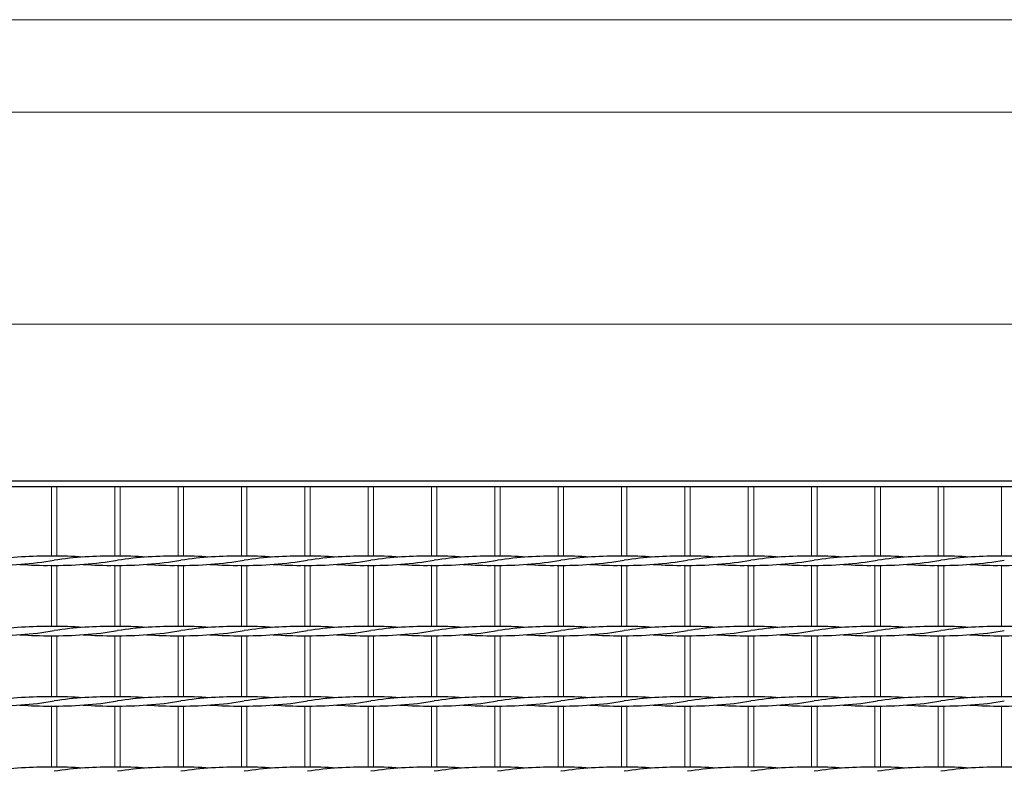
# Model space of a CAD drawing. Header units: millimetres. Extents: x -6178 to 18141, y -8419 to 8560.
# Tile 13 of 256: x -3574 to -3041, y -1663 to -1255. Entities that reach past the tile are written whole.
import ezdxf

# ---------------------------------------------------------------- set-up
doc = ezdxf.new("R2010")
doc.units = ezdxf.units.MM
for name, color, linetype, lineweight in [('Pflaster-Gehweg', 7, 'Continuous', 15), ('Stufen&Podest', 7, 'Continuous', 9), ('Tragegurt', 7, 'Continuous', 20)]:
    doc.layers.add(name, color=color, linetype=linetype, lineweight=lineweight)

msp = doc.modelspace()

# ---------------------------------------------------------------- linework, layer by layer
at = {"layer": 'Pflaster-Gehweg'}
for p, q in [((2004.38052, -1255.40053), (-4546.19553, -1255.40053)), ((2004.38052, -1305.40053), (-4546.19553, -1305.40053))]:
    msp.add_line(p, q, dxfattribs=at)
at = {"layer": 'Stufen&Podest', "lineweight": 30}
for p, q in [((375.89286, -1505.40053), (-4984.61948, -1505.40053)), ((-2120.61948, -1508.40053), (-4981.61948, -1508.40053))]:
    msp.add_line(p, q, dxfattribs=at)
at = {"layer": 'Stufen&Podest'}
for p, q in [((-3556.81948, -1508.40053), (-3556.81948, -1545.9469)), ((-3553.81948, -1508.40053), (-3553.81948, -1545.93517)), ((-3453.91948, -1508.40053), (-3453.91948, -1545.9469)), ((-3450.91948, -1508.40053), (-3450.91948, -1545.93517)), ((-3419.61948, -1508.40053), (-3419.61948, -1545.9469)), ((-3416.61948, -1508.40053), (-3416.61948, -1545.93517)), ((-3316.71948, -1508.40053), (-3316.71948, -1545.9469)), ((-3313.71948, -1508.40053), (-3313.71948, -1545.93517)), ((-3282.41948, -1508.40053), (-3282.41948, -1545.9469)), ((-3279.41948, -1508.40053), (-3279.41948, -1545.93517)), ((-3179.51948, -1508.40053), (-3179.51948, -1545.9469)), ((-3176.51948, -1508.40053), (-3176.51948, -1545.93517)), ((-3145.21948, -1508.40053), (-3145.21948, -1545.9469)), ((-3142.21948, -1508.40053), (-3142.21948, -1545.93517)), ((-3042.31948, -1508.40053), (-3042.31948, -1545.9469)), ((-3556.81948, -1550.9469), (-3556.81948, -1584.0469)), ((-3553.81948, -1550.95862), (-3553.81948, -1584.03517)), ((-3453.91948, -1550.9469), (-3453.91948, -1584.0469)), ((-3450.91948, -1550.95862), (-3450.91948, -1584.03517)), ((-3419.61948, -1550.9469), (-3419.61948, -1584.0469)), ((-3416.61948, -1550.95862), (-3416.61948, -1584.03517)), ((-3316.71948, -1550.9469), (-3316.71948, -1584.0469)), ((-3313.71948, -1550.95862), (-3313.71948, -1584.03517)), ((-3282.41948, -1550.9469), (-3282.41948, -1584.0469)), ((-3279.41948, -1550.95862), (-3279.41948, -1584.03517)), ((-3179.51948, -1550.9469), (-3179.51948, -1584.0469)), ((-3176.51948, -1550.95862), (-3176.51948, -1584.03517)), ((-3145.21948, -1550.9469), (-3145.21948, -1584.0469)), ((-3142.21948, -1550.95862), (-3142.21948, -1584.03517)), ((-3042.31948, -1550.9469), (-3042.31948, -1584.0469)), ((-3556.81948, -1589.0469), (-3556.81948, -1622.1469)), ((-3553.81948, -1589.05862), (-3553.81948, -1622.13517)), ((-3453.91948, -1589.0469), (-3453.91948, -1622.1469)), ((-3450.91948, -1589.05862), (-3450.91948, -1622.13517)), ((-3419.61948, -1589.0469), (-3419.61948, -1622.1469)), ((-3416.61948, -1589.05862), (-3416.61948, -1622.13517)), ((-3316.71948, -1589.0469), (-3316.71948, -1622.1469)), ((-3313.71948, -1589.05862), (-3313.71948, -1622.13517)), ((-3282.41948, -1589.0469), (-3282.41948, -1622.1469)), ((-3279.41948, -1589.05862), (-3279.41948, -1622.13517)), ((-3179.51948, -1589.0469), (-3179.51948, -1622.1469)), ((-3176.51948, -1589.05862), (-3176.51948, -1622.13517)), ((-3145.21948, -1589.0469), (-3145.21948, -1622.1469)), ((-3142.21948, -1589.05862), (-3142.21948, -1622.13517)), ((-3042.31948, -1589.0469), (-3042.31948, -1622.1469)), ((-3556.81948, -1627.1469), (-3556.81948, -1660.2469)), ((-3553.81948, -1627.15862), (-3553.81948, -1660.23517)), ((-3453.91948, -1627.1469), (-3453.91948, -1660.2469)), ((-3450.91948, -1627.15862), (-3450.91948, -1660.23517)), ((-3419.61948, -1627.1469), (-3419.61948, -1660.2469)), ((-3416.61948, -1627.15862), (-3416.61948, -1660.23517)), ((-3316.71948, -1627.1469), (-3316.71948, -1660.2469)), ((-3313.71948, -1627.15862), (-3313.71948, -1660.23517)), ((-3282.41948, -1627.1469), (-3282.41948, -1660.2469)), ((-3279.41948, -1627.15862), (-3279.41948, -1660.23517)), ((-3179.51948, -1627.1469), (-3179.51948, -1660.2469)), ((-3176.51948, -1627.15862), (-3176.51948, -1660.23517)), ((-3145.21948, -1627.1469), (-3145.21948, -1660.2469)), ((-3142.21948, -1627.15862), (-3142.21948, -1660.23517)), ((-3042.31948, -1627.1469), (-3042.31948, -1660.2469))]:
    msp.add_line(p, q, dxfattribs=at)
at = {"layer": 'Stufen&Podest', "lineweight": 20}
for p, q in [((-3522.51948, -1508.40053), (-3522.51948, -1545.9469)), ((-3519.51948, -1508.40053), (-3519.51948, -1545.93517)), ((-3488.21948, -1508.40053), (-3488.21948, -1545.9469)), ((-3485.21948, -1508.40053), (-3485.21948, -1545.93517)), ((-3385.31948, -1508.40053), (-3385.31948, -1545.9469)), ((-3382.31948, -1508.40053), (-3382.31948, -1545.93517)), ((-3351.01948, -1508.40053), (-3351.01948, -1545.9469)), ((-3348.01948, -1508.40053), (-3348.01948, -1545.93517)), ((-3248.11948, -1508.40053), (-3248.11948, -1545.9469)), ((-3245.11948, -1508.40053), (-3245.11948, -1545.93517)), ((-3213.81948, -1508.40053), (-3213.81948, -1545.9469)), ((-3210.81948, -1508.40053), (-3210.81948, -1545.93517)), ((-3110.91948, -1508.40053), (-3110.91948, -1545.9469)), ((-3107.91948, -1508.40053), (-3107.91948, -1545.93517)), ((-3076.61948, -1508.40053), (-3076.61948, -1545.9469)), ((-3073.61948, -1508.40053), (-3073.61948, -1545.93517)), ((-3522.51948, -1550.9469), (-3522.51948, -1584.0469)), ((-3519.51948, -1550.95862), (-3519.51948, -1584.03517)), ((-3488.21948, -1550.9469), (-3488.21948, -1584.0469)), ((-3485.21948, -1550.95862), (-3485.21948, -1584.03517)), ((-3385.31948, -1550.9469), (-3385.31948, -1584.0469)), ((-3382.31948, -1550.95862), (-3382.31948, -1584.03517)), ((-3351.01948, -1550.9469), (-3351.01948, -1584.0469)), ((-3348.01948, -1550.95862), (-3348.01948, -1584.03517)), ((-3248.11948, -1550.9469), (-3248.11948, -1584.0469)), ((-3245.11948, -1550.95862), (-3245.11948, -1584.03517)), ((-3213.81948, -1550.9469), (-3213.81948, -1584.0469)), ((-3210.81948, -1550.95862), (-3210.81948, -1584.03517)), ((-3110.91948, -1550.9469), (-3110.91948, -1584.0469)), ((-3107.91948, -1550.95862), (-3107.91948, -1584.03517)), ((-3076.61948, -1550.9469), (-3076.61948, -1584.0469)), ((-3073.61948, -1550.95862), (-3073.61948, -1584.03517)), ((-3522.51948, -1589.0469), (-3522.51948, -1622.1469)), ((-3519.51948, -1589.05862), (-3519.51948, -1622.13517)), ((-3488.21948, -1589.0469), (-3488.21948, -1622.1469)), ((-3485.21948, -1589.05862), (-3485.21948, -1622.13517)), ((-3385.31948, -1589.0469), (-3385.31948, -1622.1469)), ((-3382.31948, -1589.05862), (-3382.31948, -1622.13517)), ((-3351.01948, -1589.0469), (-3351.01948, -1622.1469)), ((-3348.01948, -1589.05862), (-3348.01948, -1622.13517)), ((-3248.11948, -1589.0469), (-3248.11948, -1622.1469)), ((-3245.11948, -1589.05862), (-3245.11948, -1622.13517)), ((-3213.81948, -1589.0469), (-3213.81948, -1622.1469)), ((-3210.81948, -1589.05862), (-3210.81948, -1622.13517)), ((-3110.91948, -1589.0469), (-3110.91948, -1622.1469)), ((-3107.91948, -1589.05862), (-3107.91948, -1622.13517)), ((-3076.61948, -1589.0469), (-3076.61948, -1622.1469)), ((-3073.61948, -1589.05862), (-3073.61948, -1622.13517)), ((-3522.51948, -1627.1469), (-3522.51948, -1660.2469)), ((-3519.51948, -1627.15862), (-3519.51948, -1660.23517)), ((-3488.21948, -1627.1469), (-3488.21948, -1660.2469)), ((-3485.21948, -1627.15862), (-3485.21948, -1660.23517)), ((-3385.31948, -1627.1469), (-3385.31948, -1660.2469)), ((-3382.31948, -1627.15862), (-3382.31948, -1660.23517)), ((-3351.01948, -1627.1469), (-3351.01948, -1660.2469)), ((-3348.01948, -1627.15862), (-3348.01948, -1660.23517)), ((-3248.11948, -1627.1469), (-3248.11948, -1660.2469)), ((-3245.11948, -1627.15862), (-3245.11948, -1660.23517)), ((-3213.81948, -1627.1469), (-3213.81948, -1660.2469)), ((-3210.81948, -1627.15862), (-3210.81948, -1660.23517)), ((-3110.91948, -1627.1469), (-3110.91948, -1660.2469)), ((-3107.91948, -1627.15862), (-3107.91948, -1660.23517)), ((-3076.61948, -1627.1469), (-3076.61948, -1660.2469)), ((-3073.61948, -1627.15862), (-3073.61948, -1660.23517))]:
    msp.add_line(p, q, dxfattribs=at)
at = {"layer": 'Stufen&Podest', "lineweight": 30}
for centre, start, end in [((-3559.12048, -1750.91343), 89.2108945, 98.5501996), ((-3554.51848, -1750.92516), 85.8686289, 90.4972018), ((-3524.82048, -1750.91343), 89.2108947, 98.5501996), ((-3520.21848, -1750.92516), 85.8686289, 90.497202), ((-3490.52048, -1750.91343), 89.2108947, 98.5501996), ((-3485.91848, -1750.92516), 85.8686289, 90.497202), ((-3456.22048, -1750.91343), 89.2108946, 98.5501996), ((-3451.61848, -1750.92516), 85.8686289, 90.497202), ((-3421.92048, -1750.91343), 89.2108945, 98.5501996), ((-3417.31848, -1750.92516), 85.8686289, 90.4972018), ((-3387.62048, -1750.91343), 89.2108947, 98.5501996), ((-3383.01848, -1750.92516), 85.8686289, 90.497202), ((-3353.32048, -1750.91343), 89.2108947, 98.5501996), ((-3348.71848, -1750.92516), 85.8686289, 90.497202), ((-3319.02048, -1750.91343), 89.2108946, 98.5501996), ((-3314.41848, -1750.92516), 85.8686289, 90.497202), ((-3284.72048, -1750.91343), 89.2108945, 98.5501996), ((-3280.11848, -1750.92516), 85.8686289, 90.4972018), ((-3250.42048, -1750.91343), 89.2108947, 98.5501996), ((-3245.81848, -1750.92516), 85.8686289, 90.497202), ((-3216.12048, -1750.91343), 89.2108947, 98.5501996), ((-3211.51848, -1750.92516), 85.8686289, 90.497202), ((-3181.82048, -1750.91343), 89.2108946, 98.5501996), ((-3177.21848, -1750.92516), 85.8686289, 90.497202), ((-3147.52048, -1750.91343), 89.2108945, 98.5501996), ((-3142.91848, -1750.92516), 85.8686289, 90.4972018), ((-3113.22048, -1750.91343), 89.2108947, 98.5501996), ((-3108.61848, -1750.92516), 85.8686289, 90.497202), ((-3078.92048, -1750.91343), 89.2108947, 98.5501996), ((-3074.31848, -1750.92516), 85.8686289, 90.497202), ((-3044.62048, -1750.91343), 89.2108946, 98.5501996), ((-3040.01848, -1750.92516), 85.8686289, 90.497202), ((-3588.81848, -1345.96863), 269.2108949, 279.4114382), ((-3559.12048, -1345.95691), 265.8686291, 270.6431517), ((-3554.51848, -1345.96863), 269.2108947, 279.4114382), ((-3524.82048, -1345.95691), 265.8686291, 270.6431517), ((-3520.21848, -1345.96863), 269.2108947, 279.4114382), ((-3490.52048, -1345.95691), 265.8686291, 270.6431517), ((-3485.91848, -1345.96863), 269.2108948, 279.4114382), ((-3456.22048, -1345.95691), 265.8686291, 270.6431517), ((-3451.61848, -1345.96863), 269.2108949, 279.4114382), ((-3421.92048, -1345.95691), 265.8686291, 270.6431517), ((-3417.31848, -1345.96863), 269.2108947, 279.4114382), ((-3387.62048, -1345.95691), 265.8686291, 270.6431517), ((-3383.01848, -1345.96863), 269.2108947, 279.4114382), ((-3353.32048, -1345.95691), 265.8686291, 270.6431517), ((-3348.71848, -1345.96863), 269.2108948, 279.4114382), ((-3319.02048, -1345.95691), 265.8686291, 270.6431517), ((-3314.41848, -1345.96863), 269.2108949, 279.4114382), ((-3284.72048, -1345.95691), 265.8686291, 270.6431517), ((-3280.11848, -1345.96863), 269.2108947, 279.4114382), ((-3250.42048, -1345.95691), 265.8686291, 270.6431517), ((-3245.81848, -1345.96863), 269.2108947, 279.4114382), ((-3216.12048, -1345.95691), 265.8686291, 270.6431517), ((-3211.51848, -1345.96863), 269.2108948, 279.4114382), ((-3181.82048, -1345.95691), 265.8686291, 270.6431517), ((-3177.21848, -1345.96863), 269.2108949, 279.4114382), ((-3147.52048, -1345.95691), 265.8686291, 270.6431517), ((-3142.91848, -1345.96863), 269.2108947, 279.4114382), ((-3113.22048, -1345.95691), 265.8686291, 270.6431517), ((-3108.61848, -1345.96863), 269.2108947, 279.4114382), ((-3078.92048, -1345.95691), 265.8686291, 270.6431517), ((-3074.31848, -1345.96863), 269.2108948, 279.4114382), ((-3044.62048, -1345.95691), 265.8686291, 270.6431517), ((-3040.01848, -1345.96863), 269.2108949, 279.4114382), ((-3588.81848, -1384.06863), 269.2108949, 279.4114382), ((-3559.12048, -1789.01343), 89.2108945, 98.5501996), ((-3559.12048, -1384.05691), 265.8686291, 270.6431517), ((-3554.51848, -1384.06863), 269.2108947, 279.4114382), ((-3554.51848, -1789.02516), 85.8686289, 90.4972018), ((-3524.82048, -1789.01343), 89.2108947, 98.5501996), ((-3524.82048, -1384.05691), 265.8686291, 270.6431517), ((-3520.21848, -1384.06863), 269.2108947, 279.4114382), ((-3520.21848, -1789.02516), 85.8686289, 90.497202), ((-3490.52048, -1789.01343), 89.2108947, 98.5501996), ((-3490.52048, -1384.05691), 265.8686291, 270.6431517), ((-3485.91848, -1384.06863), 269.2108948, 279.4114382), ((-3485.91848, -1789.02516), 85.8686289, 90.497202), ((-3456.22048, -1789.01343), 89.2108946, 98.5501996), ((-3456.22048, -1384.05691), 265.8686291, 270.6431517), ((-3451.61848, -1384.06863), 269.2108949, 279.4114382), ((-3451.61848, -1789.02516), 85.8686289, 90.497202), ((-3421.92048, -1789.01343), 89.2108945, 98.5501996), ((-3421.92048, -1384.05691), 265.8686291, 270.6431517), ((-3417.31848, -1384.06863), 269.2108947, 279.4114382), ((-3417.31848, -1789.02516), 85.8686289, 90.4972018), ((-3387.62048, -1789.01343), 89.2108947, 98.5501996), ((-3387.62048, -1384.05691), 265.8686291, 270.6431517), ((-3383.01848, -1384.06863), 269.2108947, 279.4114382), ((-3383.01848, -1789.02516), 85.8686289, 90.497202), ((-3353.32048, -1789.01343), 89.2108947, 98.5501996), ((-3353.32048, -1384.05691), 265.8686291, 270.6431517), ((-3348.71848, -1384.06863), 269.2108948, 279.4114382), ((-3348.71848, -1789.02516), 85.8686289, 90.497202), ((-3319.02048, -1789.01343), 89.2108946, 98.5501996), ((-3319.02048, -1384.05691), 265.8686291, 270.6431517), ((-3314.41848, -1384.06863), 269.2108949, 279.4114382), ((-3314.41848, -1789.02516), 85.8686289, 90.497202), ((-3284.72048, -1789.01343), 89.2108945, 98.5501996), ((-3284.72048, -1384.05691), 265.8686291, 270.6431517), ((-3280.11848, -1384.06863), 269.2108947, 279.4114382), ((-3280.11848, -1789.02516), 85.8686289, 90.4972018), ((-3250.42048, -1789.01343), 89.2108947, 98.5501996), ((-3250.42048, -1384.05691), 265.8686291, 270.6431517), ((-3245.81848, -1384.06863), 269.2108947, 279.4114382), ((-3245.81848, -1789.02516), 85.8686289, 90.497202), ((-3216.12048, -1789.01343), 89.2108947, 98.5501996), ((-3216.12048, -1384.05691), 265.8686291, 270.6431517), ((-3211.51848, -1384.06863), 269.2108948, 279.4114382), ((-3211.51848, -1789.02516), 85.8686289, 90.497202), ((-3181.82048, -1789.01343), 89.2108946, 98.5501996), ((-3181.82048, -1384.05691), 265.8686291, 270.6431517), ((-3177.21848, -1384.06863), 269.2108949, 279.4114382), ((-3177.21848, -1789.02516), 85.8686289, 90.497202), ((-3147.52048, -1789.01343), 89.2108945, 98.5501996), ((-3147.52048, -1384.05691), 265.8686291, 270.6431517), ((-3142.91848, -1384.06863), 269.2108947, 279.4114382), ((-3142.91848, -1789.02516), 85.8686289, 90.4972018), ((-3113.22048, -1789.01343), 89.2108947, 98.5501996), ((-3113.22048, -1384.05691), 265.8686291, 270.6431517), ((-3108.61848, -1384.06863), 269.2108947, 279.4114382), ((-3108.61848, -1789.02516), 85.8686289, 90.497202), ((-3078.92048, -1789.01343), 89.2108947, 98.5501996), ((-3078.92048, -1384.05691), 265.8686291, 270.6431517), ((-3074.31848, -1384.06863), 269.2108948, 279.4114382), ((-3074.31848, -1789.02516), 85.8686289, 90.497202), ((-3044.62048, -1789.01343), 89.2108946, 98.5501996), ((-3044.62048, -1384.05691), 265.8686291, 270.6431517), ((-3040.01848, -1384.06863), 269.2108949, 279.4114382), ((-3040.01848, -1789.02516), 85.8686289, 90.497202), ((-3588.81848, -1422.16863), 269.2108949, 279.4114382), ((-3559.12048, -1827.11343), 89.2108945, 98.5501996), ((-3554.51848, -1422.16863), 269.2108947, 279.4114382), ((-3554.51848, -1827.12516), 85.8686289, 90.4972018), ((-3524.82048, -1827.11343), 89.2108947, 98.5501996), ((-3520.21848, -1422.16863), 269.2108947, 279.4114382), ((-3520.21848, -1827.12516), 85.8686289, 90.497202), ((-3490.52048, -1827.11343), 89.2108947, 98.5501996), ((-3485.91848, -1422.16863), 269.2108948, 279.4114382), ((-3485.91848, -1827.12516), 85.8686289, 90.497202), ((-3456.22048, -1827.11343), 89.2108946, 98.5501996), ((-3451.61848, -1422.16863), 269.2108949, 279.4114382), ((-3451.61848, -1827.12516), 85.8686289, 90.497202), ((-3421.92048, -1827.11343), 89.2108945, 98.5501996), ((-3417.31848, -1422.16863), 269.2108947, 279.4114382), ((-3417.31848, -1827.12516), 85.8686289, 90.4972018), ((-3387.62048, -1827.11343), 89.2108947, 98.5501996), ((-3383.01848, -1422.16863), 269.2108947, 279.4114382), ((-3383.01848, -1827.12516), 85.8686289, 90.497202), ((-3353.32048, -1827.11343), 89.2108947, 98.5501996), ((-3348.71848, -1422.16863), 269.2108948, 279.4114382), ((-3348.71848, -1827.12516), 85.8686289, 90.497202), ((-3319.02048, -1827.11343), 89.2108946, 98.5501996), ((-3314.41848, -1422.16863), 269.2108949, 279.4114382), ((-3314.41848, -1827.12516), 85.8686289, 90.497202), ((-3284.72048, -1827.11343), 89.2108945, 98.5501996), ((-3280.11848, -1422.16863), 269.2108947, 279.4114382), ((-3280.11848, -1827.12516), 85.8686289, 90.4972018), ((-3250.42048, -1827.11343), 89.2108947, 98.5501996), ((-3245.81848, -1422.16863), 269.2108947, 279.4114382), ((-3245.81848, -1827.12516), 85.8686289, 90.497202), ((-3216.12048, -1827.11343), 89.2108947, 98.5501996), ((-3211.51848, -1422.16863), 269.2108948, 279.4114382), ((-3211.51848, -1827.12516), 85.8686289, 90.497202), ((-3181.82048, -1827.11343), 89.2108946, 98.5501996), ((-3177.21848, -1422.16863), 269.2108949, 279.4114382), ((-3177.21848, -1827.12516), 85.8686289, 90.497202), ((-3147.52048, -1827.11343), 89.2108945, 98.5501996), ((-3142.91848, -1422.16863), 269.2108947, 279.4114382), ((-3142.91848, -1827.12516), 85.8686289, 90.4972018), ((-3113.22048, -1827.11343), 89.2108947, 98.5501996), ((-3108.61848, -1422.16863), 269.2108947, 279.4114382), ((-3108.61848, -1827.12516), 85.8686289, 90.497202), ((-3078.92048, -1827.11343), 89.2108947, 98.5501996), ((-3074.31848, -1422.16863), 269.2108948, 279.4114382), ((-3074.31848, -1827.12516), 85.8686289, 90.497202), ((-3044.62048, -1827.11343), 89.2108946, 98.5501996), ((-3040.01848, -1422.16863), 269.2108949, 279.4114382), ((-3040.01848, -1827.12516), 85.8686289, 90.497202), ((-3559.12048, -1422.15691), 265.8686291, 270.6431517), ((-3524.82048, -1422.15691), 265.8686291, 270.6431517), ((-3490.52048, -1422.15691), 265.8686291, 270.6431517), ((-3456.22048, -1422.15691), 265.8686291, 270.6431517), ((-3421.92048, -1422.15691), 265.8686291, 270.6431517), ((-3387.62048, -1422.15691), 265.8686291, 270.6431517), ((-3353.32048, -1422.15691), 265.8686291, 270.6431517), ((-3319.02048, -1422.15691), 265.8686291, 270.6431517), ((-3284.72048, -1422.15691), 265.8686291, 270.6431517), ((-3250.42048, -1422.15691), 265.8686291, 270.6431517), ((-3216.12048, -1422.15691), 265.8686291, 270.6431517), ((-3181.82048, -1422.15691), 265.8686291, 270.6431517), ((-3147.52048, -1422.15691), 265.8686291, 270.6431517), ((-3113.22048, -1422.15691), 265.8686291, 270.6431517), ((-3078.92048, -1422.15691), 265.8686291, 270.6431517), ((-3044.62048, -1422.15691), 265.8686291, 270.6431517), ((-3559.12048, -1865.21343), 89.2108945, 98.5501996), ((-3554.51848, -1865.22516), 85.8686289, 90.4972018), ((-3524.82048, -1865.21343), 89.2108947, 98.5501996), ((-3520.21848, -1865.22516), 85.8686289, 90.497202), ((-3490.52048, -1865.21343), 89.2108947, 98.5501996), ((-3485.91848, -1865.22516), 85.8686289, 90.497202), ((-3456.22048, -1865.21343), 89.2108946, 98.5501996), ((-3451.61848, -1865.22516), 85.8686289, 90.497202), ((-3421.92048, -1865.21343), 89.2108945, 98.5501996), ((-3417.31848, -1865.22516), 85.8686289, 90.4972018), ((-3387.62048, -1865.21343), 89.2108947, 98.5501996), ((-3383.01848, -1865.22516), 85.8686289, 90.497202), ((-3353.32048, -1865.21343), 89.2108947, 98.5501996), ((-3348.71848, -1865.22516), 85.8686289, 90.497202), ((-3319.02048, -1865.21343), 89.2108946, 98.5501996), ((-3314.41848, -1865.22516), 85.8686289, 90.497202), ((-3284.72048, -1865.21343), 89.2108945, 98.5501996), ((-3280.11848, -1865.22516), 85.8686289, 90.4972018), ((-3250.42048, -1865.21343), 89.2108947, 98.5501996), ((-3245.81848, -1865.22516), 85.8686289, 90.497202), ((-3216.12048, -1865.21343), 89.2108947, 98.5501996), ((-3211.51848, -1865.22516), 85.8686289, 90.497202), ((-3181.82048, -1865.21343), 89.2108946, 98.5501996), ((-3177.21848, -1865.22516), 85.8686289, 90.497202), ((-3147.52048, -1865.21343), 89.2108945, 98.5501996), ((-3142.91848, -1865.22516), 85.8686289, 90.4972018), ((-3113.22048, -1865.21343), 89.2108947, 98.5501996), ((-3108.61848, -1865.22516), 85.8686289, 90.497202), ((-3078.92048, -1865.21343), 89.2108947, 98.5501996), ((-3074.31848, -1865.22516), 85.8686289, 90.497202), ((-3044.62048, -1865.21343), 89.2108946, 98.5501996), ((-3040.01848, -1865.22516), 85.8686289, 90.497202)]:
    msp.add_arc(centre, 204.99118, start, end, dxfattribs=at)
at = {"layer": 'Tragegurt'}
for p, q in [((328.70793, -1420.40053), (-4984.61948, -1420.40053)), ((375.89286, -1505.40053), (-4984.61948, -1505.40053))]:
    msp.add_line(p, q, dxfattribs=at)

doc.saveas('drawing.dxf')
